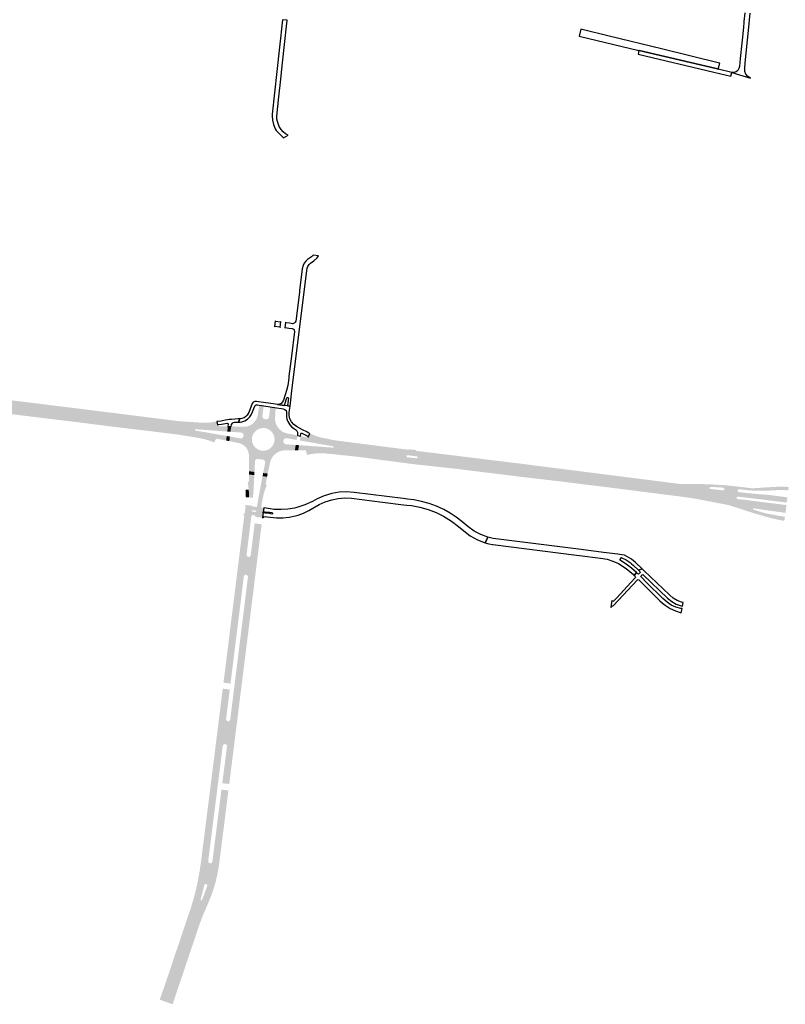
# Model space of a CAD drawing. Header units: metres. Extents: x 124582 to 143330, y 393481 to 406815.
# Tile 31 of 134: x 131904 to 132477, y 396537 to 397274. Entities that reach past the tile are written whole.
import ezdxf

# ---------------------------------------------------------------- set-up
doc = ezdxf.new("R2010")
doc.units = ezdxf.units.M
doc.header["$MEASUREMENT"] = 0
for name, color, linetype, lineweight in [('ir-ARC-asfalt-bestaande fietspaden-niet te inspecteren', 21, 'Continuous', 0), ('ir-ARC-asfalt-bestaande wegen-niet te inspecteren', 151, 'Continuous', 0), ('ir-ARC-asfalt-hoofdwegen-te inspecteren', 5, 'Continuous', 0), ('ir-ARC-fietspaden naastliggend- te inspecteren', 1, 'Continuous', 0)]:
    doc.layers.add(name, color=color, linetype=linetype, lineweight=lineweight)

msp = doc.modelspace()

# ---------------------------------------------------------------- hatches: boundary and pattern name
at = {"layer": 'ir-ARC-asfalt-hoofdwegen-te inspecteren', "linetype": 'Continuous', "lineweight": 13}
for points in [[(131921.481, 396977.976), (131886.556, 396982.245), (131854.836, 396986.329), (131839.381, 396988.347), (131784.093, 396995.032), (131764.496, 396997.743), (131761.757, 396997.541), (131758.182, 396996.495), (131755.156, 396994.911), (131742.888, 396996.391), (131731.558, 396997.757), (131719.49, 396999.21), (131718.582, 396999.306), (131712.052, 397000), (131710.64, 397000.15), (131674.76, 397002.63), (131674.447, 397002.814), (131674.31, 397003.15), (131674.33, 397004.14), (131674.208, 397004.532), (131673.83, 397004.69), (131671.36, 397004.82), (131672.141, 397009.815), (131673.81, 397009.7), (131702.61, 397007.75), (131702.975, 397007.877), (131703.15, 397008.222), (131703.037, 397008.592), (131702.7, 397008.78), (131674.37, 397013.89), (131672.822, 397014.163), (131673.835, 397021.225), (131675.92, 397020.74), (131709.75, 397014.58), (131717.07, 397013.41), (131717.796, 397013.326), (131719.417, 397013.139), (131725.11, 397012.48), (131736.86, 397010.954), (131742.359, 397010.243), (131742.688, 397010.4), (131742.82, 397010.74), (131742.7, 397011.17), (131741.48, 397013.33), (131745.073, 397010.865), (131746.638, 397009.699), (131748.18, 397008.55), (131750.751, 397007.092), (131755.251, 397005.141), (131759.597, 397004.251), (131781.203, 397001.525), (131803.043, 396998.92), (131823.017, 396996.367), (131862.262, 396991.482), (131898.194, 396987.151), (131922.171, 396984.164)], [(132058.359, 396959.099), (132051.413, 396960.523), (132046.366, 396961.521), (132041.141, 396962.393), (132036.492, 396963.269), (132022.341, 396965.515), (131988.345, 396969.804), (131924.986, 396977.548), (131921.481, 396977.976), (131922.171, 396984.164), (131965.807, 396978.729), (131991.768, 396975.47), (132023.293, 396971.591), (132028.738, 396971.235), (132035.212, 396970.619), (132038.699, 396970.35), (132041.794, 396970.287), (132051.979, 396970.928), (132052.601, 396971.039), (132052.672, 396969.897), (132059.659, 396969.707), (132059.188, 396965.866), (132056.151, 396966.064), (132035.583, 396967.558), (132035.203, 396967.472), (132035.001, 396967.139), (132035.1, 396966.763), (132035.439, 396966.572), (132055.747, 396963.053), (132058.779, 396962.529)], [(132476.974, 396904.986), (132476.488, 396905.067), (132472.291, 396905.669), (132465.033, 396906.691), (132453.151, 396908.396), (132429.719, 396913.345), (132415.221, 396916.074), (132399.245, 396918.985), (132278.489, 396933.854), (132279.435, 396939.801), (132299.832, 396937.227), (132327.089, 396934.092), (132344.983, 396931.941), (132358.176, 396930.26), (132373.316, 396928.542), (132397.523, 396925.513), (132420.724, 396924.474), (132420.392, 396924.346), (132420.24, 396924.025), (132420.171, 396923.469), (132420.285, 396923.113), (132420.61, 396922.929), (132430.133, 396921.866), (132430.871, 396922.076), (132431.164, 396922.574), (132431.191, 396923.023), (132431.009, 396923.559), (132430.437, 396923.872), (132436.269, 396923.349), (132442.163, 396922.714), (132441.491, 396922.508), (132441.202, 396922.005), (132441.149, 396921.461), (132441.298, 396920.909), (132441.953, 396920.527), (132452.917, 396919.373), (132457.899, 396918.922), (132462.884, 396918.54), (132464.392, 396918.44), (132473.453, 396917.264), (132478.327, 396916.631), (132477.75, 396912.73), (132473.483, 396913.26), (132461, 396914.81), (132441.135, 396917.192), (132440.593, 396917.01), (132440.298, 396916.521), (132440.254, 396916.106), (132440.442, 396915.551), (132440.972, 396915.301), (132445.305, 396914.893), (132447.319, 396914.681), (132460.72, 396912.9), (132473.253, 396911.393), (132477.61, 396910.87)], [(132078.468, 396916.392), (132075.321, 396916.604), (132075.383, 396919.794), (132075.2, 396922.51), (132074.422, 396928.697), (132074.612, 396928.38), (132074.967, 396928.28), (132075.295, 396928.446), (132075.423, 396928.791), (132075.414, 396933.76), (132079.414, 396933.243), (132079.311, 396931.094), (132078.715, 396920.13), (132078.44, 396917.508)], [(132084.543, 396908.92), (132081.324, 396909.354), (132082.448, 396915.86), (132082.927, 396918.434), (132085.146, 396930.358), (132085.551, 396932.451), (132088.972, 396932.009), (132087.88, 396926.673), (132088.041, 396926.208), (132088.516, 396926.085), (132088.883, 396926.412), (132086.404, 396919.28), (132085.062, 396912.493)], [(132075.321, 396916.604), (132073.084, 396916.755), (132072.803, 396922.208), (132075.2, 396922.51), (132075.383, 396919.794)], [(132071.231, 396854.784), (132068.08, 396855.164), (132074.203, 396903.82), (132078.25, 396903.35), (132077.544, 396903.137), (132077.19, 396902.49), (132077.06, 396901.434), (132074.55, 396881.05), (132074.24, 396878.6), (132073.712, 396874.519), (132073.6, 396873.65), (132073.936, 396872.599), (132074.88, 396872.027), (132073.262, 396858.718), (132072.422, 396858.577), (132071.78, 396858.018), (132071.527, 396857.205)], [(132077.737, 396853.996), (132074.337, 396854.406), (132074.625, 396856.862), (132074.555, 396857.711), (132074.051, 396858.397), (132073.262, 396858.718), (132074.88, 396872.027), (132075.698, 396872.091), (132076.372, 396872.557), (132076.72, 396873.3), (132076.825, 396874.148), (132077.33, 396878.25), (132077.629, 396880.661), (132079.698, 396897.146), (132082.9, 396896.719), (132079.761, 396871.146), (132078.517, 396860.456)], [(132061.74, 396726.623), (132058.529, 396727.01), (132058.836, 396729.429), (132058.96, 396730.41), (132058.92, 396730.84), (132058.677, 396731.376), (132058.25, 396731.78), (132057.454, 396732.055), (132059.621, 396749.078), (132060.431, 396749.174), (132061.082, 396749.666), (132061.397, 396750.419), (132061.521, 396751.356), (132061.821, 396753.769), (132074.337, 396854.406), (132077.737, 396853.996), (132075.896, 396838.74), (132066.065, 396761.164), (132063.309, 396741.188), (132062.23, 396730.514)], [(132055.366, 396727.349), (132051.969, 396727.759), (132052.437, 396731.634), (132057.714, 396773.286), (132061.05, 396772.87), (132058.727, 396754.179), (132058.402, 396751.74), (132058.295, 396750.799), (132058.409, 396750.015), (132058.892, 396749.388), (132059.621, 396749.078), (132057.454, 396732.055), (132057.092, 396732.042), (132056.74, 396731.95), (132056.258, 396731.657), (132055.923, 396731.202), (132055.8, 396730.79), (132055.678, 396729.821)], [(132045.322, 396637.028), (132040.637, 396637.924), (132046.225, 396680.161), (132051.969, 396727.759), (132055.366, 396727.349), (132045.331, 396647.88), (132045.023, 396645.445), (132044.9, 396644.47), (132045, 396643.699), (132045.54, 396643.14), (132046.238, 396642.884)], [(132050.003, 396636.133), (132045.322, 396637.028), (132046.238, 396642.884), (132047.04, 396642.96), (132047.673, 396643.413), (132048.02, 396644.11), (132048.145, 396645.098), (132048.449, 396647.49), (132054.847, 396697.978), (132058.112, 396697.583), (132055.418, 396676.048), (132051.495, 396645.465), (132050.594, 396639.317)]]:
    msp.add_hatch(color=5, dxfattribs=at).paths.add_polyline_path(points)
h = msp.add_hatch(color=5, dxfattribs=at)
h.paths.add_polyline_path([(132089.463, 396934.388), (132086.004, 396934.793), (132087.209, 396940.796), (132087.58, 396942.746), (132087.491, 396943.508), (132087.152, 396944.196), (132086.665, 396944.611), (132086.068, 396944.843), (132082.043, 396945.355), (132081.089, 396945.189), (132080.33, 396944.587), (132079.95, 396943.697), (132079.833, 396941.717), (132079.528, 396935.633), (132075.391, 396936.151), (132075.4, 396942.249), (132075.353, 396948.28), (132075.229, 396949.426), (132074.961, 396950.547), (132074.477, 396951.796), (132073.859, 396952.984), (132073.266, 396953.864), (132072.57, 396954.664), (132071.813, 396955.352), (132070.975, 396955.938), (132069.929, 396956.473), (132068.839, 396956.91), (132067.978, 396957.182), (132060.743, 396958.624), (132061.126, 396962.124), (132069.061, 396960.699), (132070.091, 396960.791), (132070.915, 396961.415), (132071.284, 396962.381), (132071.376, 396963.014), (132071.192, 396964.015), (132070.525, 396964.783), (132069.559, 396965.105), (132061.606, 396965.708), (132062.081, 396969.681), (132071.566, 396969.474), (132072.733, 396969.487), (132073.888, 396969.657), (132075.356, 396970.068), (132076.747, 396970.692), (132078.163, 396971.686), (132079.418, 396972.877), (132080.374, 396974.067), (132081.129, 396975.393), (132081.376, 396975.96), (132082.066, 396978.633), (132082.842, 396983.811), (132083.057, 396985.576), (132086.417, 396985.115), (132085.452, 396977.377), (132085.619, 396976.375), (132086.251, 396975.579), (132087.189, 396975.189), (132088.376, 396975.019), (132089.337, 396975.191), (132090.088, 396975.815), (132090.433, 396976.728), (132091.369, 396984.405), (132095.963, 396983.703), (132095.589, 396983.603), (132095.397, 396983.267), (132094.973, 396976.648), (132094.91, 396975.672), (132094.928, 396974.923), (132094.995, 396974.174), (132095.303, 396972.593), (132095.828, 396971.071), (132096.87, 396969.257), (132098.21, 396967.65), (132099.424, 396966.521), (132100.8, 396965.596), (132101.224, 396965.369), (132101.662, 396965.16), (132103.794, 396964.468), (132111.638, 396962.933), (132111.078, 396959.557), (132103.545, 396960.883), (132102.514, 396960.776), (132101.665, 396960.182), (132101.211, 396959.25), (132101.181, 396958.453), (132101.406, 396957.451), (132102.081, 396956.677), (132103.044, 396956.319), (132110.413, 396955.802), (132109.768, 396951.778), (132102.309, 396951.808), (132101.518, 396951.764), (132100.734, 396951.657), (132099.543, 396951.403), (132098.38, 396951.04), (132097.223, 396950.507), (132096.144, 396949.829), (132094.665, 396948.665), (132093.353, 396947.316), (132092.41, 396945.81), (132091.69, 396944.185), (132091.174, 396942.649)])
h.paths.add_polyline_path([(132085.333, 396951.483), (132084.833, 396951.542), (132083.187, 396951.963), (132081.659, 396952.707), (132080.106, 396953.928), (132078.872, 396955.472), (132078.033, 396957.265), (132077.633, 396959.204), (132077.577, 396960.359), (132077.733, 396961.504), (132078.346, 396963.353), (132079.287, 396965.059), (132080.649, 396966.495), (132082.302, 396967.584), (132084.14, 396968.257), (132086.083, 396968.487), (132086.536, 396968.475), (132086.986, 396968.44), (132088.466, 396968.147), (132089.871, 396967.595), (132091.514, 396966.522), (132092.867, 396965.101), (132093.859, 396963.41), (132094.441, 396961.538), (132094.584, 396959.587), (132094.277, 396957.656), (132093.53, 396955.852), (132092.39, 396954.267), (132090.914, 396952.971), (132089.183, 396952.043), (132087.291, 396951.539)], flags=16)
h = msp.add_hatch(color=5, dxfattribs=at)
h.paths.add_polyline_path([(132278.489, 396933.854), (132270.095, 396934.888), (132241.554, 396938.434), (132212.747, 396941.99), (132205.808, 396942.432), (132199.042, 396943.029), (132187.78, 396945.046), (132161.719, 396948.372), (132138.44, 396950.788), (132127.438, 396951.34), (132123.299, 396951.437), (132120.291, 396951.146), (132118.269, 396950.664), (132118.1, 396950.646), (132118.065, 396951.708), (132112.202, 396951.795), (132112.869, 396955.63), (132115.849, 396955.422), (132138.2, 396953.824), (132138.572, 396953.918), (132138.766, 396954.249), (132138.668, 396954.62), (132138.336, 396954.811), (132116.48, 396958.643), (132113.48, 396959.151), (132114.055, 396962.457), (132119.238, 396961.431), (132119.56, 396961.499), (132119.774, 396961.749), (132139.1, 396957.545), (132154.318, 396955.472), (132179.514, 396952.178), (132193.884, 396951.011), (132200.088, 396950.481), (132201.752, 396950.207), (132212.419, 396948.205), (132259.292, 396942.344), (132279.435, 396939.801)])
h.paths.add_polyline_path([(132201.225, 396945.728), (132198.554, 396946.068), (132195.545, 396946.423), (132193.305, 396946.725), (132193.456, 396948.184), (132195.743, 396947.908), (132198.737, 396947.536), (132201.415, 396947.188)], flags=16)
h = msp.add_hatch(color=5, dxfattribs=at)
h.paths.add_polyline_path([(132016.38, 396538.066), (132010.633, 396540.134), (132020.081, 396567.796), (132025.238, 396583.244), (132032.816, 396605.714), (132035.615, 396615.361), (132036.578, 396618.574), (132038.003, 396623.867), (132038.64, 396626.867), (132040.637, 396637.924), (132045.322, 396637.028), (132050.003, 396636.133), (132049.981, 396636.013), (132049.687, 396634.403), (132048.457, 396629.107), (132046.897, 396623.883), (132044.984, 396618.469), (132040.091, 396607.122), (132037.413, 396600.073), (132026.553, 396568.149), (132020.79, 396551.154)])
h.paths.add_polyline_path([(132039.5, 396615.02), (132039.221, 396615.267), (132039.21, 396615.64), (132041.178, 396623.316), (132041.745, 396625.699), (132041.95, 396626.66), (132042.411, 396627.271), (132043.17, 396627.37), (132043.52, 396627.25), (132044.091, 396626.748), (132044.16, 396625.99), (132043.849, 396625.05), (132043.057, 396622.751), (132041.28, 396618.08), (132040.16, 396615.31), (132039.888, 396615.033)], flags=16)
at = {"layer": 'ir-ARC-fietspaden naastliggend- te inspecteren', "linetype": 'Continuous', "lineweight": 30}
for points in [[(131922.171, 396984.164), (131898.194, 396987.151), (131862.262, 396991.482), (131823.017, 396996.367), (131803.043, 396998.92), (131781.203, 397001.525), (131759.597, 397004.251), (131755.251, 397005.141), (131750.751, 397007.092), (131748.18, 397008.55), (131746.638, 397009.699), (131754.525, 397008.749), (131757.887, 397007.264), (131759.884, 397006.448), (131771.251, 397004.913), (131777.007, 397004.104), (131797.554, 397001.628), (131836.059, 396996.94), (131897.976, 396989.158), (131922.392, 396986.15)], [(131924.741, 396975.54), (131900.833, 396978.466), (131861.106, 396983.598), (131822.436, 396988.391), (131799.945, 396991.109), (131773.553, 396994.549), (131771.347, 396994.67), (131769.238, 396994.276), (131768.344, 396993.815), (131767.81, 396993.27), (131755.156, 396994.911), (131758.182, 396996.495), (131761.757, 396997.541), (131764.496, 396997.743), (131784.093, 396995.032), (131839.381, 396988.347), (131854.836, 396986.329), (131886.556, 396982.245), (131921.481, 396977.976), (131924.986, 396977.548)], [(132041.794, 396970.287), (132038.699, 396970.35), (132035.212, 396970.619), (132028.738, 396971.235), (132023.293, 396971.591), (131991.768, 396975.47), (131965.807, 396978.729), (131922.171, 396984.164), (131922.392, 396986.15), (131942.145, 396983.717), (131998.825, 396976.619), (132014.049, 396974.74), (132023.49, 396973.537), (132038.637, 396972.582), (132044.038, 396972.544), (132046.184, 396972.607), (132048.31, 396972.905), (132051.426, 396973.324), (132051.979, 396970.928)], [(132049.45, 396957.623), (132048.627, 396957.976), (132045.582, 396959.112), (132042.472, 396960.054), (132038.134, 396961.006), (132033.222, 396961.824), (132023.354, 396963.404), (132000.188, 396966.305), (131972.243, 396969.634), (131949.281, 396972.537), (131924.741, 396975.54), (131924.986, 396977.548), (131988.345, 396969.804), (132022.341, 396965.515), (132036.492, 396963.269), (132041.141, 396962.393), (132046.366, 396961.521), (132051.413, 396960.523), (132050.976, 396960.388), (132050.82, 396959.959), (132051.069, 396959.575), (132050.393, 396959.859)], [(132279.435, 396939.801), (132259.292, 396942.344), (132212.419, 396948.205), (132201.752, 396950.207), (132200.088, 396950.481), (132193.884, 396951.011), (132179.514, 396952.178), (132154.318, 396955.472), (132139.1, 396957.545), (132119.774, 396961.749), (132120.947, 396964.42), (132122.76, 396963.618), (132126.531, 396962.222), (132127.935, 396961.821), (132130.862, 396961.075), (132131.847, 396960.867), (132132.95, 396960.693), (132139.277, 396959.332), (132195.157, 396952.15), (132195.312, 396952.618), (132200.466, 396951.971), (132200.423, 396951.38), (132231.281, 396947.659), (132236.771, 396946.96), (132279.736, 396941.691)], [(132278.204, 396932.066), (132276.247, 396932.347), (132236.177, 396937.253), (132230.22, 396938), (132199.146, 396941.371), (132193.938, 396942.028), (132156.475, 396947.007), (132133.759, 396949.39), (132129.371, 396949.638), (132126.901, 396949.567), (132124.106, 396949.305), (132121.484, 396948.911), (132118.946, 396948.363), (132118.269, 396950.664), (132120.291, 396951.146), (132123.299, 396951.437), (132127.438, 396951.34), (132138.44, 396950.788), (132161.719, 396948.372), (132187.78, 396945.046), (132199.042, 396943.029), (132205.808, 396942.432), (132212.747, 396941.99), (132241.554, 396938.434), (132270.095, 396934.888), (132278.489, 396933.854)], [(132454.188, 396921.612), (132448.197, 396921.971), (132442.163, 396922.714), (132436.269, 396923.349), (132430.437, 396923.872), (132420.724, 396924.474), (132397.523, 396925.513), (132373.316, 396928.542), (132358.176, 396930.26), (132344.983, 396931.941), (132327.089, 396934.092), (132299.832, 396937.227), (132279.435, 396939.801), (132279.736, 396941.691), (132397.944, 396926.639), (132419.53, 396926.45), (132433.629, 396925.554), (132445.589, 396924.143), (132452.22, 396923.36), (132461.017, 396923.976), (132471.616, 396924.59), (132472.112, 396924.593), (132473.634, 396924.601), (132476.934, 396924.526), (132479.28, 396924.394), (132478.975, 396921.936), (132474.044, 396922.089), (132473.215, 396922.115), (132472.197, 396922.104), (132471.198, 396922.068), (132464.778, 396921.699), (132460.19, 396921.645)], [(132476.056, 396899.062), (132473.757, 396899.391), (132473.165, 396899.531), (132464.869, 396901.424), (132454.057, 396904.478), (132448.567, 396906.245), (132436.47, 396910.18), (132434.589, 396910.817), (132434.374, 396910.855), (132409.075, 396915.662), (132396.367, 396917.473), (132347.96, 396923.621), (132307.891, 396928.599), (132278.204, 396932.066), (132278.489, 396933.854), (132399.245, 396918.985), (132415.221, 396916.074), (132429.719, 396913.345), (132453.151, 396908.396), (132452.735, 396908.242), (132452.611, 396907.816), (132452.879, 396907.463), (132458.599, 396905.618), (132462.498, 396904.594), (132471.853, 396902.79), (132476.039, 396902.166), (132476.402, 396902.247), (132476.604, 396902.559)], [(132068.08, 396855.164), (132065.999, 396855.415), (132067.166, 396864.783), (132067.423, 396866.846), (132068.307, 396873.947), (132068.573, 396876.085), (132069.186, 396881.009), (132069.911, 396886.832), (132070.284, 396889.823), (132071.83, 396902.24), (132071.694, 396903.175), (132071.113, 396903.919), (132070.24, 396904.28), (132072.053, 396904.07), (132074.203, 396903.82)], [(132079.596, 396853.772), (132077.737, 396853.996), (132078.517, 396860.456), (132079.761, 396871.146), (132082.9, 396896.719), (132084.918, 396896.45), (132084.085, 396889.77), (132083.598, 396885.866), (132082.556, 396877.506), (132082.22, 396874.813), (132081.213, 396866.74), (132080.475, 396860.819)], [(132058.337, 396777.743), (132056.358, 396777.989), (132058.965, 396798.927), (132059.221, 396800.983), (132059.571, 396803.79), (132062.079, 396823.934), (132062.938, 396830.831), (132064.377, 396842.392), (132064.565, 396843.898), (132065.68, 396852.853), (132065.973, 396855.21), (132065.999, 396855.415), (132068.08, 396855.164)], [(132064.183, 396730.312), (132062.23, 396730.514), (132063.309, 396741.188), (132066.065, 396761.164), (132075.896, 396838.74), (132077.737, 396853.996), (132079.596, 396853.772), (132079.012, 396849.09), (132078.79, 396847.31), (132076.947, 396832.53), (132076.685, 396830.255), (132076.563, 396829.371), (132074.168, 396809.983), (132073.766, 396806.845), (132073.61, 396805.679), (132072.598, 396797.754), (132072.491, 396796.694), (132070.841, 396783.388), (132070.67, 396782.113), (132069.175, 396770.195), (132068.574, 396765.381), (132068.361, 396763.672), (132067.108, 396753.623)], [(132052.437, 396731.634), (132050.581, 396731.851), (132051.307, 396737.62), (132051.937, 396742.625), (132053.553, 396755.463), (132054.257, 396761.115), (132054.497, 396763.041), (132055.802, 396773.524), (132057.714, 396773.286)], [(132040.637, 396637.924), (132038.672, 396638.293), (132039.67, 396645.1), (132040.121, 396648.685), (132040.544, 396652.054), (132040.727, 396653.506), (132042.465, 396667.325), (132042.802, 396670.004), (132044.659, 396684.764), (132044.937, 396686.973), (132045.836, 396694.117), (132046.663, 396700.698), (132046.95, 396702.98), (132049.463, 396722.97), (132049.703, 396724.875), (132050.581, 396731.851), (132052.437, 396731.634), (132051.969, 396727.759), (132046.225, 396680.161)], [(132060.638, 396702.15), (132058.687, 396702.383), (132061.74, 396726.623), (132062.23, 396730.514), (132064.183, 396730.312), (132063.783, 396727.115), (132063.502, 396724.884), (132061.796, 396711.345), (132060.845, 396703.789)], [(132051.967, 396635.726), (132050.003, 396636.133), (132050.594, 396639.317), (132051.495, 396645.465), (132055.418, 396676.048), (132058.112, 396697.583), (132060.034, 396697.35), (132056.837, 396671.977), (132056.587, 396669.992), (132055.472, 396661.139), (132055.16, 396658.659), (132053.676, 396646.883), (132053.24, 396643.42), (132052.5, 396638.46)], [(132010.633, 396540.134), (132008.636, 396540.853), (132008.898, 396541.601), (132011.112, 396547.906), (132013.355, 396554.393), (132020.927, 396576.882), (132022.914, 396582.781), (132031.103, 396607.104), (132031.91, 396609.5), (132034.068, 396616.645), (132035.931, 396623.872), (132036.75, 396627.51), (132038.38, 396636.3), (132038.672, 396638.293), (132040.637, 396637.924), (132038.64, 396626.867), (132038.003, 396623.867), (132036.578, 396618.574), (132035.615, 396615.361), (132032.816, 396605.714), (132025.238, 396583.244), (132020.081, 396567.796)], [(132018.269, 396537.386), (132016.38, 396538.066), (132020.79, 396551.154), (132026.553, 396568.149), (132037.413, 396600.073), (132040.091, 396607.122), (132044.984, 396618.469), (132046.897, 396623.883), (132048.457, 396629.107), (132049.687, 396634.403), (132049.981, 396636.013), (132050.003, 396636.133), (132051.967, 396635.726), (132051.54, 396633.54), (132050.419, 396628.882), (132050.25, 396628.18), (132048.68, 396622.89), (132047.441, 396619.522), (132046.26, 396616.31), (132040.962, 396603.985), (132040.68, 396603.33), (132038.11, 396596.33), (132028.54, 396567.899), (132022.901, 396551.147), (132020.269, 396543.327)]]:
    msp.add_hatch(color=1, dxfattribs=at).paths.add_polyline_path(points)
h = msp.add_hatch(color=1, dxfattribs=at)
h.paths.add_polyline_path([(132085.569, 396901.305), (132080.302, 396901.959), (132080.32, 396902.1), (132080.11, 396902.84), (132079.43, 396903.2), (132078.25, 396903.35), (132074.203, 396903.82), (132072.053, 396904.07), (132072.559, 396907.114), (132072.764, 396910.918), (132078.019, 396910.293), (132077.983, 396909.811), (132081.324, 396909.354), (132084.543, 396908.92), (132086.473, 396908.66), (132086.037, 396905.547), (132086.032, 396905.499)])
h.paths.add_polyline_path([(132080.37, 396905.721), (132078.075, 396905.995), (132077.663, 396906.277), (132077.707, 396906.775), (132078.162, 396906.981), (132080.5, 396906.719), (132080.878, 396906.409), (132080.815, 396905.924)], flags=16)

# ---------------------------------------------------------------- linework, layer by layer
at = {"layer": 'ir-ARC-asfalt-bestaande fietspaden-niet te inspecteren', "color": 11, "linetype": 'Continuous', "lineweight": 30, "flags": 128}
msp.add_lwpolyline([(132446.426, 397278.996), (132445.801, 397272.554), (132445.681, 397271.487), (132445.4, 397268.481), (132444.658, 397260.809), (132444.211, 397256.354), (132443.041, 397244.868), (132442.493, 397239.039), (132442.103, 397237.439), (132441.216, 397236.05), (132439.929, 397235.023), (132438.379, 397234.466), (132436.732, 397234.439), (132450.628, 397230.151), (132448.713, 397231.348), (132447.275, 397233.089), (132446.463, 397235.197), (132446.36, 397237.453), (132446.784, 397241.789), (132449.145, 397265.903), (132450.436, 397278.894)], dxfattribs=at)
for points in [[(132104.763, 397187.602), (132102.764, 397188.627), (132100.987, 397190), (132099.491, 397191.676), (132098.128, 397194.032), (132096.674, 397197.695), (132096.314, 397199.483), (132096.244, 397201.305), (132096.274, 397201.781), (132097.783, 397216.146), (132099.266, 397229.522), (132099.783, 397234.728), (132101.705, 397253.012), (132103.934, 397273.504), (132100.492, 397273.871), (132098.262, 397253.359), (132096.317, 397235.085), (132092.879, 397203.375), (132092.776, 397202.133), (132092.92, 397198.741), (132093.693, 397195.435), (132095.067, 397192.331), (132095.792, 397191.011), (132101.228, 397185.47), (132104.763, 397187.602)], [(132366.617, 397248.097), (132423.266, 397234.745), (132436.047, 397231.731), (132436.732, 397234.439), (132426.552, 397237.018), (132425.071, 397237.361), (132367.304, 397251.014), (132367.265, 397250.85), (132366.617, 397248.097)], [(132104.703, 396989.413), (132104.17, 396985.028), (132106.152, 396984.746), (132107.842, 396998.509), (132118.949, 397087.961), (132119.491, 397089.429), (132120.379, 397090.717), (132121.557, 397091.747), (132124.045, 397093.455), (132126.569, 397095.9), (132127.499, 397097.276), (132123.583, 397097.773), (132123.234, 397097.415), (132122.847, 397097.092), (132119.222, 397094.444), (132118.043, 397093.41), (132116.804, 397091.833), (132115.922, 397090.032), (132115.277, 397087.665), (132113.323, 397071.325), (132113.155, 397069.995), (132110.476, 397048.458), (132109.98, 397047.548), (132109.191, 397046.875), (132108.214, 397046.528), (132105.621, 397046.867), (132103.243, 397047.161), (132102.913, 397047.35), (132102.803, 397047.714), (132102.275, 397043.18), (132102.482, 397043.489), (132102.842, 397043.582), (132105.123, 397043.301), (132107.759, 397042.993), (132108.665, 397042.506), (132109.279, 397041.682), (132109.486, 397040.675), (132107.241, 397022.296), (132105.316, 397007.16), (132105.14, 397005.776), (132104.475, 397000.302), (132103.466, 396996.543), (132101.186, 396989.366), (132100.63, 396987.999), (132099.627, 396986.918), (132098.306, 396986.261), (132096.838, 396986.113), (132101.995, 396985.338), (132103.351, 396989.659), (132103.817, 396991.031), (132104.089, 396991.316), (132104.483, 396991.308), (132104.801, 396991.094), (132104.876, 396990.719), (132104.703, 396989.413)], [(132099.29, 397048.172), (132099.093, 397047.852), (132098.734, 397047.745), (132095.488, 397048.154), (132095.163, 397048.34), (132095.059, 397048.699), (132095.047, 397048.599), (132094.502, 397044.152), (132094.696, 397044.466), (132095.056, 397044.552), (132098.333, 397044.134), (132098.646, 397043.95), (132098.752, 397043.603), (132099.29, 397048.172)], [(132077.903, 396986.823), (132075.326, 396980.179), (132074.881, 396979.273), (132074.107, 396978.151), (132073.149, 396977.181), (132071.739, 396976.228), (132070.155, 396975.604), (132068.474, 396975.338), (132067.549, 396972.881), (132068.802, 396972.975), (132069.993, 396973.169), (132072.3, 396973.845), (132074.367, 396975.073), (132076.063, 396976.777), (132077.101, 396978.452), (132077.518, 396979.372), (132079.462, 396984.227), (132079.568, 396984.445), (132080.076, 396985.263), (132080.909, 396985.747), (132081.872, 396985.782), (132083.057, 396985.576), (132086.417, 396985.115), (132091.369, 396984.405), (132095.963, 396983.703), (132099.857, 396983.139), (132101.085, 396982.943), (132102.28, 396982.441), (132103.142, 396981.472), (132103.503, 396980.227), (132103.478, 396977.187), (132103.8, 396975.225), (132104.444, 396973.343), (132105.882, 396970.9), (132107.556, 396969.209), (132109.471, 396967.797), (132110.352, 396967.291), (132111.257, 396966.466), (132111.76, 396965.349), (132111.779, 396964.125), (132111.638, 396962.933), (132114.055, 396962.457), (132114.314, 396964.384), (132114.595, 396964.764), (132115.067, 396964.746), (132118.088, 396963.108), (132119.518, 396962.406), (132119.777, 396962.128), (132119.774, 396961.749), (132120.947, 396964.42), (132119.813, 396964.938), (132118.709, 396965.522), (132115.567, 396967.229), (132110.92, 396969.725), (132108.862, 396971.155), (132107.217, 396973.045), (132106.081, 396975.288), (132105.531, 396977.741), (132105.6, 396980.254), (132106.152, 396984.746), (132104.17, 396985.028), (132101.995, 396985.338), (132096.838, 396986.113), (132095.206, 396986.33), (132091.692, 396986.84), (132086.379, 396987.603), (132082.64, 396988.143), (132080.958, 396988.388), (132079.748, 396988.316), (132078.669, 396987.763), (132077.903, 396986.823)], [(132051.426, 396973.324), (132051.979, 396970.928), (132052.601, 396971.039), (132054.838, 396971.282), (132056.389, 396971.499), (132059.341, 396972.064), (132059.703, 396971.956), (132059.908, 396971.639), (132059.659, 396969.707), (132062.081, 396969.681), (132062.313, 396971.124), (132063.22, 396972.271), (132064.571, 396972.828), (132067.549, 396972.881), (132068.474, 396975.338), (132067.452, 396975.324), (132062.349, 396974.952), (132060.634, 396974.755), (132056.513, 396973.991), (132054.563, 396973.735), (132051.426, 396973.324)], [(132111.33, 396909.09), (132109.43, 396908.64), (132104.449, 396907.803), (132099.409, 396907.459), (132094.36, 396907.61), (132091.298, 396908.007), (132089.778, 396908.204), (132088.295, 396908.415), (132086.473, 396908.66), (132086.037, 396905.547), (132086.238, 396905.875), (132086.612, 396905.965), (132087.601, 396905.833), (132090.739, 396905.438), (132092.718, 396905.175), (132093.119, 396904.873), (132093.068, 396904.374), (132092.613, 396904.161), (132090.622, 396904.422), (132087.47, 396904.823), (132086.454, 396904.971), (132086.141, 396905.153), (132086.032, 396905.499), (132085.569, 396901.305), (132086.421, 396902.058), (132087.55, 396902.19), (132089.06, 396902.02), (132096.09, 396901.23), (132100.865, 396901.231), (132105.613, 396901.735), (132110.282, 396902.736), (132112.266, 396903.337), (132116.28, 396904.843), (132120.14, 396906.71), (132127.91, 396911.29), (132132.508, 396913.31), (132137.303, 396914.805), (132142.234, 396915.759), (132147.24, 396916.159), (132152.26, 396916), (132175.357, 396913.078), (132191.08, 396911.089), (132193.44, 396910.79), (132197.11, 396910.4), (132203.347, 396909.259), (132209.453, 396907.55), (132215.376, 396905.285), (132221.065, 396902.486), (132226.874, 396898.902), (132232.3, 396894.76), (132236.08, 396891.5), (132241.036, 396887.89), (132246.412, 396884.94), (132252.12, 396882.7), (132254.281, 396886.748), (132248.927, 396888.725), (132243.892, 396891.413), (132239.27, 396894.76), (132234.69, 396898.62), (132230.4, 396901.904), (132225.883, 396904.866), (132221.161, 396907.49), (132215.783, 396909.961), (132210.225, 396911.995), (132204.521, 396913.578), (132198.71, 396914.7), (132194.055, 396915.289), (132192.456, 396915.491), (132190.88, 396915.69), (132154.11, 396920.34), (132148.502, 396920.682), (132142.891, 396920.384), (132137.35, 396919.45), (132131.786, 396917.836), (132126.45, 396915.58), (132122.93, 396913.63), (132117.268, 396911.007), (132111.33, 396909.09)], [(132331.534, 396876.575), (132322.115, 396877.803), (132320.013, 396878.063), (132260.12, 396885.48), (132258.177, 396885.805), (132256.251, 396886.222), (132254.281, 396886.748), (132252.12, 396882.7), (132254.845, 396881.924), (132257.61, 396881.31), (132258.02, 396881.23), (132320.463, 396873.424), (132322.755, 396873.137), (132338.467, 396871.167), (132343.48, 396870.298), (132347.74, 396868.992), (132351.817, 396867.195), (132357.707, 396863.303), (132363.138, 396858.791), (132363.726, 396858.261), (132365.349, 396860.458), (132361.573, 396863.742), (132357.564, 396866.736), (132353.343, 396869.425), (132353.113, 396869.732), (132353.17, 396870.112), (132353.866, 396871.278), (132354.175, 396871.507), (132354.557, 396871.461), (132357.706, 396869.799), (132360.637, 396867.779), (132361.788, 396866.884), (132362.887, 396865.929), (132366.929, 396862.066), (132369.69, 396863.2), (132364.781, 396867.85), (132361.708, 396870.407), (132358.287, 396872.474), (132356.448, 396873.28), (132354.488, 396873.717), (132351.507, 396874.049), (132340.771, 396875.37), (132331.534, 396876.575)], [(132398.936, 396830.282), (132399.605, 396833.384), (132398.604, 396833.581), (132394.916, 396834.526), (132391.442, 396836.086), (132388.285, 396838.214), (132385.104, 396840.859), (132372.851, 396853.027), (132368.788, 396857.081), (132368.631, 396857.434), (132368.788, 396857.787), (132369.685, 396858.752), (132370.041, 396858.913), (132370.395, 396858.747), (132388.698, 396841.236), (132391.747, 396838.698), (132395.189, 396836.725), (132398.919, 396835.376), (132399.956, 396835.12), (132400.447, 396837.92), (132399.071, 396838.19), (132395.775, 396839.422), (132392.772, 396841.255), (132390.169, 396843.623), (132371.177, 396861.762), (132369.69, 396863.2), (132366.929, 396862.066), (132368.008, 396861.034), (132368.164, 396860.679), (132368.035, 396860.314), (132367.158, 396859.346), (132366.814, 396859.196), (132366.469, 396859.345), (132365.349, 396860.458), (132363.726, 396858.261), (132364.478, 396857.522), (132364.669, 396857.015), (132364.463, 396856.513), (132361.117, 396852.952), (132350.583, 396841.578), (132348.202, 396839.034), (132347.678, 396838.782), (132347.137, 396838.995), (132346.924, 396839.536), (132346.513, 396836.217), (132346.252, 396834.111), (132346.554, 396834.598), (132348.238, 396835.704), (132366.06, 396854.873), (132366.584, 396855.106), (132367.118, 396854.896), (132376.618, 396845.467), (132382.85, 396839.281), (132384.799, 396837.487), (132386.88, 396835.848), (132390.588, 396833.504), (132394.656, 396831.619), (132398.936, 396830.282)]]:
    msp.add_lwpolyline(points, close=True, dxfattribs=at)
at = {"layer": 'ir-ARC-asfalt-bestaande wegen-niet te inspecteren', "color": 7, "linetype": 'Continuous', "lineweight": 30, "flags": 128}
msp.add_lwpolyline([(132323.781, 397266.782), (132322.523, 397261.55), (132367.265, 397250.85), (132367.304, 397251.014), (132425.071, 397237.361), (132426.552, 397237.018), (132427.659, 397241.434), (132427.626, 397241.442), (132384.21, 397252.045), (132345.043, 397261.607), (132324.827, 397266.513), (132323.781, 397266.782)], close=True, dxfattribs=at)
at = {"layer": 'ir-ARC-asfalt-hoofdwegen-te inspecteren', "color": 5, "linetype": 'Continuous', "lineweight": 13, "extrusion": (0, 0, -1)}
for points in [[(-132059.188, 396965.866), (-132061.606, 396965.708), (-132059.659, 396969.707), (-132062.081, 396969.681)], [(-132112.869, 396955.63), (-132110.413, 396955.802), (-132112.202, 396951.795), (-132109.768, 396951.778)], [(-132079.528, 396935.633), (-132075.391, 396936.151), (-132079.414, 396933.243), (-132075.414, 396933.76)], [(-132086.004, 396934.793), (-132085.551, 396932.451), (-132089.463, 396934.388), (-132088.972, 396932.009)]]:
    msp.add_solid(points, dxfattribs=at)
at = {"layer": 'ir-ARC-asfalt-hoofdwegen-te inspecteren', "color": 5, "linetype": 'Continuous', "lineweight": 13}
for points in [[(132058.359, 396959.099), (132060.743, 396958.624), (132058.779, 396962.529), (132061.126, 396962.124)], [(132061.605, 396777.336), (132071.231, 396854.784), (132058.337, 396777.743), (132068.08, 396855.164)], [(132058.529, 396727.01), (132055.454, 396702.769), (132061.74, 396726.623), (132058.687, 396702.383)]]:
    msp.add_solid(points, dxfattribs=at)

doc.saveas('drawing.dxf')
